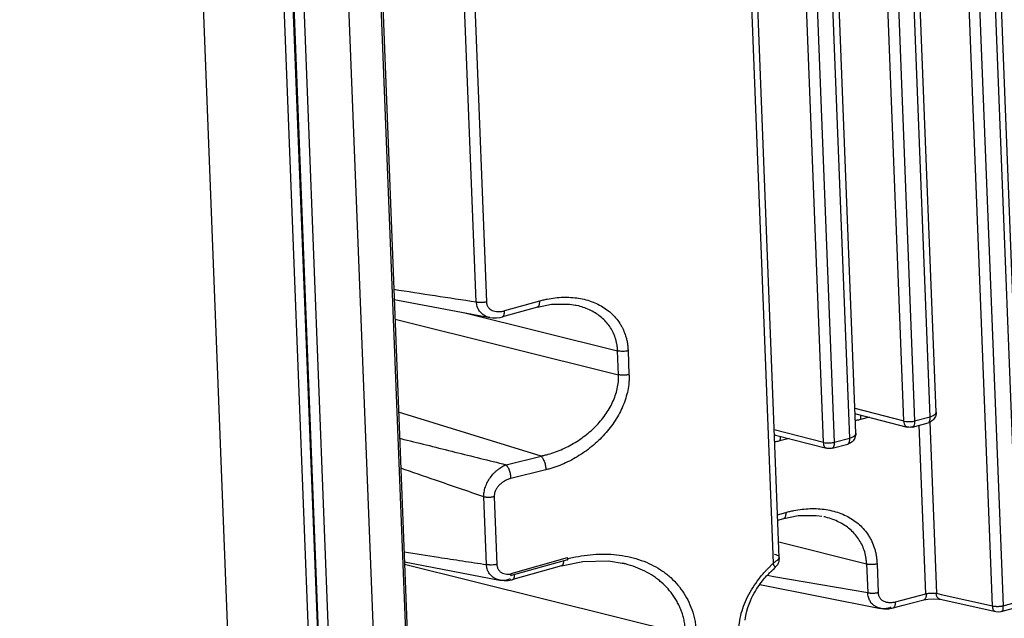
# Model space of a CAD drawing. Header units: inches. Extents: x -4 to 262, y 56 to 231.
# Tile 36 of 162: x 102.71 to 106, y 92.48 to 94.48. Entities that reach past the tile are written whole.
import ezdxf

# ---------------------------------------------------------------- set-up
doc = ezdxf.new("R2010")
doc.units = ezdxf.units.IN
doc.header["$LTSCALE"] = 1.2
doc.header["$MEASUREMENT"] = 0
doc.layers.get('0').update_dxf_attribs({"linetype": 'CONTINUOUS'})
doc.layers.add('7_ALL_FEATURES', color=7, linetype='CONTINUOUS')

msp = doc.modelspace()

# ---------------------------------------------------------------- linework, layer by layer
at = {"color": 7, "linetype": 'Continuous'}
for p, q in [((103.5564, 96.1751), (104.2988, 77.1802)), ((104.3029, 77.177), (103.5604, 96.1719)), ((104.3362, 77.168), (103.5937, 96.1643)), ((103.7455, 96.088), (104.4806, 77.2819)), ((103.8538, 96.0871), (104.5854, 77.3702)), ((103.8595, 96.0965), (104.5904, 77.3971)), ((104.5373, 92.6867), (104.3484, 92.6334)), ((104.5181, 92.6596), (104.518, 92.6596)), ((104.3485, 92.6317), (104.3484, 92.6334)), ((104.3486, 92.6295), (104.3485, 92.6317)), ((104.3486, 92.6273), (104.3486, 92.6295)), ((104.3486, 92.6273), (104.3496, 92.6269)), ((104.3606, 92.6216), (104.3614, 92.626)), ((104.3614, 92.626), (104.3617, 92.6309)), ((104.3548, 92.6136), (104.3551, 92.6136))]:
    msp.add_line(p, q, dxfattribs=at)
for points, start_tangent, end_tangent in [([(104.5383, 92.6852), (104.5373, 92.6867)], (-0.361132, 0.824369), (-0.674761, 0.595564)), ([(104.5375, 92.6833), (104.5444, 92.685), (104.5643, 92.6894), (104.6041, 92.6957), (104.6436, 92.6986), (104.6827, 92.6981), (104.7209, 92.6939), (104.7579, 92.6862), (104.7931, 92.6748), (104.8259, 92.66), (104.8559, 92.6417), (104.8697, 92.6314), (104.8828, 92.6202), (104.9065, 92.5956), (104.9268, 92.5681), (104.9435, 92.5379), (104.9563, 92.505), (104.9612, 92.4875), (104.9649, 92.4694), (104.9673, 92.4506), (104.9685, 92.4311)], (0.87291, 0.219154), (0.017073, -0.899838)), ([(104.5384, 92.6802), (104.5386, 92.6802), (104.539, 92.6813), (104.5389, 92.6831), (104.5383, 92.6852)], (0.889179, 0.139144), (-0.361132, 0.824369)), ([(104.3021, 92.6646), (104.3022, 92.662), (104.3025, 92.6594), (104.3036, 92.6546), (104.3053, 92.6503), (104.3076, 92.6465), (104.3103, 92.6431), (104.3135, 92.6401), (104.3171, 92.6376), (104.3211, 92.6355), (104.3301, 92.6327), (104.3401, 92.6315), (104.3485, 92.6317)], (-0.007939, -0.899965), (0.896305, 0.081467)), ([(104.5246, 92.6769), (104.5245, 92.6729), (104.524, 92.6693), (104.5235, 92.667), (104.5229, 92.665), (104.5221, 92.6633), (104.5212, 92.6618), (104.5201, 92.6607), (104.5189, 92.66), (104.5181, 92.6597)], (0.003172, -0.899994), (-0.863972, -0.252097)), ([(104.3502, 92.6279), (104.3501, 92.6298), (104.3495, 92.6319), (104.3484, 92.6334)], (0.130727, 0.890455), (-0.674761, 0.595564)), ([(104.3496, 92.6269), (104.3497, 92.6269), (104.3502, 92.6279)], (0.884979, 0.163745), (0.130727, 0.890455)), ([(104.3573, 92.6155), (104.3581, 92.6163), (104.359, 92.6177), (104.3598, 92.6193), (104.3606, 92.6216)], (0.643587, 0.629123), (0.239486, 0.867552)), ([(104.355, 92.614), (104.356, 92.6144), (104.3573, 92.6155)], (0.851972, 0.290075), (0.643587, 0.629123))]:
    msp.add_spline(points, degree=3, dxfattribs=dict(at, start_tangent=start_tangent, end_tangent=end_tangent))
at = {"layer": '7_ALL_FEATURES', "color": 7, "linetype": 'Continuous'}
for p, q in [((104.277, 76.9789), (102.975, 110.2885)), ((104.0095, 76.9354), (102.7075, 110.2449)), ((106.0458, 92.54), (105.8933, 96.4428)), ((106.0656, 92.556), (105.913, 96.4583)), ((105.9581, 92.5258), (105.8055, 96.4286)), ((105.8409, 96.4289), (105.9935, 92.5261)), ((105.2262, 92.6688), (105.1004, 95.8874)), ((105.2458, 92.688), (105.1203, 95.8996)), ((105.7502, 93.1578), (105.6515, 95.6828)), ((105.7699, 93.1735), (105.6712, 95.6985)), ((105.6624, 93.1436), (105.5637, 95.6687)), ((105.5991, 95.6692), (105.6978, 93.1439)), ((105.4814, 93.0867), (105.3827, 95.6117)), ((105.5011, 93.1024), (105.4024, 95.6274)), ((105.3936, 93.0725), (105.2949, 95.5976)), ((105.3303, 95.5981), (105.429, 93.0728)), ((104.2329, 93.5417), (104.1943, 94.5296)), ((104.2287, 94.5308), (104.2675, 93.5411)), ((103.9591, 93.549), (104.2781, 93.4892)), ((104.4439, 93.5444), (104.3273, 93.5115)), ((104.1945, 93.5049), (104.7055, 93.3778)), ((104.4374, 93.5241), (104.3208, 93.4912)), ((104.4375, 93.5241), (104.4374, 93.5241)), ((104.5674, 93.5299), (104.5651, 93.5305)), ((104.5759, 93.5278), (104.5674, 93.5299)), ((103.9616, 93.4838), (104.7086, 93.298)), ((104.3205, 93.4911), (104.3208, 93.4912)), ((104.7086, 93.298), (104.7055, 93.3778)), ((104.7403, 93.3783), (104.7434, 93.2985)), ((105.4979, 93.1863), (105.6624, 93.1436)), ((104.4495, 93.0265), (103.9738, 93.1729)), ((105.4986, 93.1688), (105.5018, 93.1679)), ((105.502, 93.1677), (105.6725, 93.1234)), ((105.547, 93.156), (105.5168, 93.148)), ((105.6978, 93.1439), (105.7502, 93.1578)), ((105.7697, 93.1716), (105.7699, 93.1735)), ((105.2291, 93.1152), (105.3936, 93.0725)), ((105.6908, 93.1234), (105.7437, 93.1375)), ((105.7354, 92.5662), (105.7134, 93.1294)), ((105.7438, 93.1375), (105.7439, 93.1375)), ((105.7484, 93.14), (105.7707, 92.5678)), ((105.2298, 93.0977), (105.2331, 93.0968)), ((105.2332, 93.0966), (105.4037, 93.0523)), ((105.2783, 93.0849), (105.248, 93.0769)), ((105.429, 93.0728), (105.4814, 93.0867)), ((105.501, 93.1005), (105.5011, 93.1024)), ((105.422, 93.0523), (105.475, 93.0664)), ((105.475, 93.0664), (105.4752, 93.0664)), ((104.3327, 92.9976), (104.4495, 93.0265)), ((104.4659, 92.9805), (104.3492, 92.9517)), ((104.2672, 92.6642), (104.2584, 92.89)), ((104.2933, 92.8905), (104.3021, 92.6646)), ((105.2402, 92.8301), (105.2681, 92.8378)), ((105.2409, 92.8121), (105.2607, 92.8176)), ((105.55, 92.7503), (105.5516, 92.7473)), ((105.2438, 92.7395), (105.5374, 92.6665)), ((105.2458, 92.6881), (105.2458, 92.6883)), ((105.2459, 92.6867), (105.2458, 92.688)), ((103.9934, 92.6726), (104.3104, 92.612)), ((104.9336, 92.4306), (103.9937, 92.6644)), ((104.5384, 92.6802), (104.3496, 92.6269)), ((104.518, 92.6596), (104.3551, 92.6136)), ((104.7271, 92.6672), (104.7216, 92.6685)), ((105.2114, 92.6545), (105.2207, 92.6636)), ((105.2207, 92.6636), (105.223, 92.6658)), ((105.223, 92.6658), (105.2262, 92.6688)), ((105.2325, 92.6552), (105.2335, 92.6563)), ((105.2335, 92.6563), (105.2335, 92.6563)), ((105.2454, 92.6769), (105.2457, 92.6802)), ((105.5374, 92.6665), (105.5411, 92.5703)), ((105.5722, 92.6669), (105.576, 92.5707)), ((105.2059, 92.6283), (105.228, 92.6244)), ((105.228, 92.6244), (105.5411, 92.5703)), ((104.3125, 92.6116), (104.3104, 92.612)), ((104.3125, 92.6116), (104.3139, 92.6114)), ((105.1805, 92.5977), (105.5834, 92.5175)), ((105.634, 92.5393), (105.7354, 92.5662)), ((105.7707, 92.5678), (105.7865, 92.5642)), ((105.7865, 92.5642), (105.9581, 92.5258)), ((105.5833, 92.5175), (105.5823, 92.5177)), ((105.5823, 92.5177), (105.5946, 92.516)), ((105.5857, 92.517), (105.5833, 92.5175)), ((105.6115, 92.5165), (105.6262, 92.5193)), ((105.6262, 92.5193), (105.6597, 92.528)), ((105.6597, 92.528), (105.7284, 92.5459)), ((105.7284, 92.5459), (105.7283, 92.5458)), ((105.9935, 92.5261), (106.0458, 92.54)), ((105.5946, 92.516), (105.6115, 92.5165)), ((105.9886, 92.5074), (105.9885, 92.5073))]:
    msp.add_line(p, q, dxfattribs=at)
for points in [[(104.4375, 93.5242), (104.4848, 93.5338), (104.5449, 93.5339), (104.565, 93.5304)], [(104.278, 93.4893), (104.2888, 93.4881), (104.3005, 93.4881), (104.3126, 93.4896), (104.3204, 93.4915)], [(105.2605, 92.8178), (105.3086, 92.8276), (105.3689, 92.8281), (105.3875, 92.8252)], [(105.2457, 92.6802), (105.2458, 92.6819), (105.2459, 92.6836), (105.2459, 92.6853), (105.2459, 92.6867)], [(104.5181, 92.6597), (104.5892, 92.6742), (104.6752, 92.676), (104.7272, 92.6672)], [(105.1318, 92.4786), (105.1343, 92.4943), (105.1375, 92.5083), (105.1411, 92.5208), (105.145, 92.5321), (105.1491, 92.5423), (105.1532, 92.5517), (105.1574, 92.5602), (105.1616, 92.568), (105.1658, 92.5753), (105.1699, 92.5819), (105.1739, 92.5882), (105.1779, 92.594), (105.1818, 92.5994), (105.1856, 92.6045), (105.1893, 92.6093), (105.193, 92.6138), (105.1965, 92.618), (105.2, 92.6221), (105.2035, 92.6259), (105.2069, 92.6295), (105.2102, 92.633), (105.2135, 92.6363), (105.2166, 92.6394), (105.2197, 92.6424), (105.2227, 92.6452), (105.2257, 92.6477), (105.2285, 92.6502), (105.2307, 92.6528), (105.2325, 92.6552)], [(105.2335, 92.6563), (105.2347, 92.6573), (105.2367, 92.6594)], [(105.2367, 92.6594), (105.2387, 92.6616), (105.2407, 92.6641), (105.2423, 92.6668), (105.2436, 92.6694), (105.2445, 92.672), (105.2451, 92.6745), (105.2454, 92.6769)], [(104.3139, 92.6114), (104.3265, 92.6103), (104.3393, 92.6109), (104.3516, 92.6131), (104.3547, 92.6139)], [(105.7283, 92.5458), (105.7424, 92.5486), (105.7623, 92.5499)], [(105.7623, 92.5499), (105.7793, 92.5485), (105.7832, 92.5478)], [(105.7828, 92.5479), (105.969, 92.5066), (105.9778, 92.5058)], [(105.9778, 92.5058), (105.987, 92.507), (106.0409, 92.5211)]]:
    msp.add_lwpolyline(points, dxfattribs=at)
for points, start_tangent, end_tangent in [([(103.9577, 93.5836), (104.2329, 93.5416)], (0.889367, -0.137933), (0.890084, -0.133231)), ([(104.2329, 93.5417), (104.2339, 93.5415), (104.2344, 93.5414), (104.2348, 93.5413), (104.2357, 93.5412), (104.2367, 93.541), (104.2376, 93.5409), (104.2396, 93.5407), (104.2417, 93.5405), (104.246, 93.5402), (104.2503, 93.5402), (104.2591, 93.5407), (104.2632, 93.5413), (104.2652, 93.5416), (104.267, 93.542), (104.2678, 93.5422)], (0.873703, -0.215968), (0.872784, 0.219656)), ([(104.278, 93.4893), (104.2728, 93.4905), (104.2608, 93.4955), (104.2503, 93.5034), (104.2458, 93.5083), (104.242, 93.5138), (104.2388, 93.5199), (104.2363, 93.5265), (104.2347, 93.5338), (104.2342, 93.5376), (104.2339, 93.5415)], (-0.884577, 0.165905), (-0.035152, 0.899313)), ([(104.267, 93.5411), (104.2672, 93.5393), (104.2675, 93.5368), (104.2686, 93.532), (104.2703, 93.5277), (104.2726, 93.5239), (104.2754, 93.5205), (104.2787, 93.5176), (104.2864, 93.513), (104.2956, 93.5102), (104.3057, 93.509), (104.3164, 93.5095), (104.3218, 93.5103), (104.3246, 93.5109), (104.3273, 93.5115)], (0.038638, -0.89917), (0.871158, 0.226017)), ([(104.4439, 93.5444), (104.444, 93.5416), (104.4439, 93.5389), (104.4437, 93.5363), (104.4434, 93.5338), (104.4429, 93.5315), (104.4423, 93.5295), (104.4415, 93.5278), (104.4406, 93.5264), (104.4395, 93.5253), (104.4383, 93.5245), (104.4375, 93.5242)], (0.054247, -0.898364), (-0.86487, -0.248997)), ([(104.4439, 93.5444), (104.4572, 93.5478), (104.4706, 93.5508), (104.4971, 93.555), (104.5235, 93.557), (104.5495, 93.5566), (104.575, 93.5537), (104.5998, 93.5485), (104.6233, 93.5408), (104.6453, 93.5308), (104.6653, 93.5187), (104.6832, 93.5044), (104.6989, 93.4881), (104.7125, 93.4698), (104.7189, 93.4591)], (0.867065, 0.241243), (0.432707, -0.789155)), ([(104.3267, 93.5011), (104.3271, 93.5033), (104.3273, 93.5058), (104.3274, 93.5086), (104.3273, 93.5115)], (0.17044, 0.883714), (-0.051143, 0.898546)), ([(104.7055, 93.3778), (104.7047, 93.3893), (104.7031, 93.4005), (104.6977, 93.4216), (104.6896, 93.4412), (104.679, 93.459), (104.6662, 93.4751), (104.6514, 93.4895), (104.6346, 93.502), (104.616, 93.5127), (104.5956, 93.5215), (104.5759, 93.5278)], (-0.027795, 0.899571), (-0.86914, 0.233658)), ([(104.3207, 93.4916), (104.3217, 93.492), (104.3238, 93.4939), (104.3247, 93.4953), (104.3255, 93.4969), (104.3267, 93.5009), (104.3267, 93.5011)], (0.852128, 0.289618), (0.17044, 0.883714)), ([(104.7189, 93.4591), (104.7237, 93.4498), (104.7246, 93.4478)], (0.432707, -0.789155), (0.374, -0.818611)), ([(104.7246, 93.4478), (104.7322, 93.4278), (104.7355, 93.4162), (104.738, 93.404), (104.7396, 93.3914), (104.7403, 93.3783)], (0.374, -0.818611), (0.009469, -0.89995)), ([(104.7403, 93.3783), (104.7362, 93.3773), (104.7318, 93.3766), (104.7227, 93.376), (104.7137, 93.3764), (104.7095, 93.377), (104.7074, 93.3774), (104.7055, 93.3778)], (-0.872206, -0.221938), (-0.872869, 0.219318)), ([(104.4495, 93.0265), (104.4617, 93.0292), (104.4739, 93.0324), (104.4982, 93.0403), (104.5458, 93.0617), (104.5688, 93.0751), (104.5909, 93.0902), (104.6118, 93.1068), (104.6311, 93.1247), (104.6486, 93.1437), (104.6641, 93.1636), (104.6889, 93.2062), (104.7043, 93.2514), (104.708, 93.2746), (104.7087, 93.2863), (104.7086, 93.298)], (0.882095, 0.178628), (-0.042312, 0.899005)), ([(104.7434, 93.2985), (104.7437, 93.2853), (104.7431, 93.2721), (104.7394, 93.2458), (104.7326, 93.2198), (104.7233, 93.1942), (104.7114, 93.1692), (104.6972, 93.145), (104.6808, 93.1216), (104.6621, 93.0992), (104.6414, 93.078), (104.6189, 93.0581), (104.595, 93.04), (104.5701, 93.0239), (104.5447, 93.0098), (104.5188, 92.998), (104.4925, 92.9882), (104.4792, 92.9841), (104.4659, 92.9805)], (0.059661, -0.89802), (-0.87307, -0.218516)), ([(104.7434, 93.2985), (104.7393, 93.2976), (104.7349, 93.2969), (104.7258, 93.2962), (104.7168, 93.2966), (104.7126, 93.2972), (104.7105, 93.2976), (104.7086, 93.298)], (-0.86801, -0.237819), (-0.873899, 0.215177)), ([(105.5168, 93.148), (105.5029, 93.1455), (105.4995, 93.1452)], (-0.873462, -0.216942), (-0.898073, -0.058859)), ([(105.5189, 93.1634), (105.5188, 93.1632), (105.5181, 93.1611), (105.5175, 93.1588), (105.5169, 93.1537), (105.5168, 93.148)], (-0.355505, -0.826811), (0.035152, -0.899313)), ([(105.6725, 93.1234), (105.6713, 93.1238), (105.6668, 93.1276), (105.6637, 93.1344), (105.6624, 93.1436)], (-0.874083, 0.214428), (-0.035152, 0.899313)), ([(105.6624, 93.1426), (105.6738, 93.1418), (105.686, 93.1419), (105.6978, 93.1429)], (0.893919, -0.104446), (0.892765, 0.113889)), ([(105.6978, 93.1439), (105.6974, 93.1347), (105.6954, 93.1279), (105.6921, 93.124), (105.6907, 93.1235)], (0.035152, -0.899313), (-0.875558, -0.208323)), ([(105.7438, 93.1377), (105.7464, 93.1393), (105.7491, 93.1465)], (0.849969, 0.295892), (0.135473, 0.889745)), ([(105.7575, 93.1449), (105.7447, 93.1377), (105.7439, 93.1375)], (-0.679555, -0.590089), (-0.86488, -0.248965)), ([(105.7491, 93.1465), (105.7502, 93.1578)], (0.135473, 0.889745), (0.010971, 0.899933)), ([(105.7502, 93.1578), (105.7601, 93.1615), (105.7669, 93.1665), (105.7697, 93.1716)], (0.870071, 0.230166), (0.174499, 0.882921)), ([(105.7699, 93.1735), (105.7673, 93.1585), (105.7585, 93.1458), (105.7575, 93.1449)], (0.035152, -0.899313), (-0.679555, -0.590089)), ([(105.6908, 93.1234), (105.6846, 93.1224), (105.6786, 93.1224), (105.6725, 93.1234)], (-0.870071, -0.230166), (-0.871073, 0.226343)), ([(103.9771, 93.0857), (103.9913, 93.0822), (104.1617, 93.0399), (104.2471, 93.0187), (104.3327, 92.9976)], (0.8732, -0.217995), (0.873944, -0.214993)), ([(105.248, 93.0769), (105.2341, 93.0744), (105.2307, 93.0741)], (-0.873526, -0.216684), (-0.898074, -0.058845)), ([(105.2501, 93.0923), (105.25, 93.0921), (105.2493, 93.09), (105.2488, 93.0878), (105.2481, 93.0826), (105.248, 93.0769)], (-0.355505, -0.826811), (0.035152, -0.899313)), ([(105.4804, 93.0754), (105.4814, 93.0867)], (0.135473, 0.889745), (0.010971, 0.899933)), ([(105.4814, 93.0867), (105.4914, 93.0904), (105.4982, 93.0954), (105.501, 93.1005)], (0.870071, 0.230166), (0.174499, 0.882921)), ([(105.5011, 93.1024), (105.4985, 93.0874), (105.4898, 93.0747), (105.4888, 93.0738)], (0.035152, -0.899313), (-0.679555, -0.590089)), ([(105.4037, 93.0523), (105.4025, 93.0527), (105.398, 93.0565), (105.395, 93.0633), (105.3936, 93.0725)], (-0.874083, 0.214428), (-0.035152, 0.899313)), ([(105.3937, 93.0715), (105.405, 93.0707), (105.4172, 93.0708), (105.4291, 93.0718)], (0.893919, -0.104446), (0.892765, 0.113889)), ([(105.422, 93.0523), (105.4159, 93.0513), (105.4098, 93.0513), (105.4037, 93.0523)], (-0.870071, -0.230166), (-0.871073, 0.226343)), ([(105.429, 93.0728), (105.4286, 93.0636), (105.4267, 93.0568), (105.4233, 93.0529), (105.422, 93.0524)], (0.035152, -0.899313), (-0.875558, -0.208323)), ([(105.4751, 93.0666), (105.4777, 93.0682), (105.4804, 93.0754)], (0.849969, 0.295892), (0.135473, 0.889745)), ([(105.4888, 93.0738), (105.4759, 93.0666), (105.4752, 93.0664)], (-0.679555, -0.590089), (-0.86488, -0.248965)), ([(104.4495, 93.0265), (104.451, 93.0248), (104.4526, 93.0229), (104.4556, 93.0184), (104.4583, 93.0129), (104.4608, 93.0068), (104.4629, 93.0003), (104.4644, 92.9935), (104.4655, 92.9869), (104.4659, 92.9805)], (0.655404, -0.616803), (0.019276, -0.899794)), ([(104.2584, 92.89), (104.1775, 92.918), (104.0968, 92.9458), (103.9813, 92.9854)], (-0.85039, 0.294681), (-0.851664, 0.290979)), ([(104.2584, 92.89), (104.2584, 92.894), (104.2585, 92.898), (104.2594, 92.9062), (104.2611, 92.9146), (104.2636, 92.9229), (104.2706, 92.9393), (104.2802, 92.9548), (104.2919, 92.9688), (104.2984, 92.975), (104.3051, 92.9808), (104.3121, 92.986), (104.319, 92.9905), (104.326, 92.9944), (104.3294, 92.9961), (104.3327, 92.9976)], (-0.034826, 0.899326), (0.827851, 0.353075)), ([(104.3492, 92.9517), (104.349, 92.9546), (104.3488, 92.9578), (104.3477, 92.9645), (104.3462, 92.9713), (104.3441, 92.9781), (104.3416, 92.9843), (104.3387, 92.9897), (104.3372, 92.9921), (104.3357, 92.9942), (104.3342, 92.9961), (104.3335, 92.9969), (104.3327, 92.9976)], (-0.030245, 0.899492), (-0.655402, 0.616805)), ([(104.3492, 92.9517), (104.3465, 92.9509), (104.3438, 92.95), (104.3384, 92.9479), (104.3331, 92.9456), (104.328, 92.9429), (104.323, 92.9398), (104.3183, 92.9364), (104.3097, 92.9289), (104.3026, 92.9204), (104.2972, 92.911), (104.2953, 92.9061), (104.294, 92.901), (104.2933, 92.8958), (104.2932, 92.8931), (104.2933, 92.8905)], (-0.863679, -0.253096), (0.076929, -0.896706)), ([(104.2933, 92.8905), (104.2912, 92.89), (104.2891, 92.8895), (104.2848, 92.8888), (104.2803, 92.8884), (104.2757, 92.8882), (104.2711, 92.8882), (104.2688, 92.8884), (104.2667, 92.8886), (104.2656, 92.8887), (104.2645, 92.8888), (104.2634, 92.889), (104.2624, 92.8892), (104.2617, 92.8893), (104.2612, 92.8894), (104.2604, 92.8896), (104.2584, 92.89)], (-0.867145, -0.240956), (-0.873313, 0.217541)), ([(105.268, 92.8382), (105.2808, 92.8415), (105.2945, 92.8445), (105.3218, 92.8488), (105.3489, 92.8508), (105.3756, 92.8504), (105.402, 92.8475), (105.4275, 92.8421), (105.4518, 92.8343), (105.4744, 92.824), (105.495, 92.8115), (105.5134, 92.7968), (105.5296, 92.78), (105.5435, 92.7612), (105.55, 92.7503)], (0.867424, 0.239951), (0.432588, -0.789219)), ([(105.2671, 92.8379), (105.2672, 92.835), (105.2671, 92.8322), (105.2669, 92.8296), (105.2666, 92.8272), (105.2654, 92.8231), (105.2646, 92.8215), (105.2637, 92.8201), (105.2616, 92.8182), (105.2605, 92.8178)], (0.051143, -0.898546), (-0.8607, -0.263051)), ([(105.5374, 92.6665), (105.5365, 92.6784), (105.5349, 92.6899), (105.5293, 92.7117), (105.521, 92.7319), (105.5101, 92.7503), (105.4969, 92.767), (105.4816, 92.7818), (105.4643, 92.7948), (105.4451, 92.8058), (105.4241, 92.8149), (105.4016, 92.822), (105.3949, 92.8236)], (-0.028123, 0.89956), (-0.877142, 0.20155)), ([(105.5516, 92.7473), (105.555, 92.7405), (105.5639, 92.7179), (105.5672, 92.7059), (105.5698, 92.6934), (105.5714, 92.6804), (105.5722, 92.6669)], (0.417869, -0.797111), (0.012313, -0.899916)), ([(103.992, 92.7059), (104.107, 92.6883), (104.1871, 92.6762), (104.2672, 92.6642)], (0.889517, -0.136966), (0.890175, -0.132624)), ([(105.2262, 92.6688), (105.234, 92.6749), (105.2412, 92.6806), (105.2454, 92.6859), (105.2456, 92.6881)], (0.684648, 0.584172), (-0.054083, 0.898374)), ([(105.2395, 92.6946), (105.2302, 92.6975)], (-0.829301, 0.349658), (-0.882635, 0.175941)), ([(105.2456, 92.6883), (105.2449, 92.6907), (105.2395, 92.6946)], (-0.083588, 0.89611), (-0.829301, 0.349658)), ([(104.3021, 92.6646), (104.3001, 92.6641), (104.298, 92.6637), (104.2936, 92.663), (104.2845, 92.6624), (104.28, 92.6624), (104.2755, 92.6628), (104.2733, 92.663), (104.2712, 92.6634), (104.2702, 92.6635), (104.2698, 92.6636), (104.2692, 92.6637), (104.2684, 92.6639), (104.2677, 92.6641), (104.2672, 92.6642)], (-0.873271, -0.21771), (-0.873504, 0.216772)), ([(104.3025, 92.6143), (104.2945, 92.618), (104.2839, 92.6259), (104.2754, 92.6363), (104.2722, 92.6424), (104.2697, 92.6491), (104.268, 92.6564), (104.2675, 92.6602), (104.2672, 92.6642)], (-0.844223, 0.31191), (-0.035599, 0.899296)), ([(104.9336, 92.4306), (104.9323, 92.4485), (104.9299, 92.4659), (104.9264, 92.4826), (104.9219, 92.4988), (104.9163, 92.5143), (104.9097, 92.5292), (104.9021, 92.5435), (104.8937, 92.5571), (104.8741, 92.5825), (104.8512, 92.6051), (104.8387, 92.6153), (104.8253, 92.6248), (104.7966, 92.6416), (104.7654, 92.6553), (104.732, 92.6659), (104.7271, 92.6672)], (-0.033612, 0.899372), (-0.873829, 0.215462)), ([(105.1105, 92.4283), (105.1103, 92.4365), (105.1104, 92.4446), (105.1114, 92.4609), (105.1168, 92.4932), (105.1264, 92.5251), (105.1399, 92.5562), (105.157, 92.5864), (105.1773, 92.6154), (105.1885, 92.6294), (105.2004, 92.643), (105.2067, 92.6496), (105.2098, 92.6528), (105.2114, 92.6545)], (-0.040823, 0.899074), (0.632709, 0.640062)), ([(105.2335, 92.6563), (105.2334, 92.6562), (105.2331, 92.6561), (105.2328, 92.6562), (105.2323, 92.6563), (105.2318, 92.6566), (105.2307, 92.6574), (105.2295, 92.6587), (105.2283, 92.6605), (105.2273, 92.6628), (105.2269, 92.6641), (105.2266, 92.6655), (105.2264, 92.6663), (105.2263, 92.6671), (105.2263, 92.6679), (105.2262, 92.6683), (105.2262, 92.6685), (105.2262, 92.6688)], (-0.690236, -0.577559), (-0.035153, 0.899313)), ([(105.5374, 92.6665), (105.5393, 92.666), (105.5413, 92.6656), (105.5456, 92.6651), (105.5546, 92.6647), (105.5637, 92.6653), (105.5681, 92.666), (105.5722, 92.6669)], (0.872897, -0.219206), (0.871909, 0.223102)), ([(104.3104, 92.612), (104.3068, 92.6129), (104.3025, 92.6143)], (-0.879642, 0.190343), (-0.844223, 0.31191)), ([(104.3477, 92.6161), (104.3442, 92.6147), (104.3408, 92.6135), (104.3339, 92.6117), (104.3201, 92.6107), (104.3125, 92.6116)], (-0.820594, -0.369629), (-0.886038, 0.157913)), ([(105.5411, 92.5703), (105.5431, 92.5698), (105.5437, 92.5697), (105.5441, 92.5696), (105.5446, 92.5695), (105.5451, 92.5694), (105.5462, 92.5693), (105.5472, 92.5691), (105.5494, 92.5688), (105.5538, 92.5685), (105.5584, 92.5684), (105.563, 92.5686), (105.5675, 92.5691), (105.5718, 92.5698), (105.5739, 92.5702), (105.576, 92.5707)], (0.873409, -0.217155), (0.870072, 0.230164)), ([(105.5572, 92.5316), (105.557, 92.5317), (105.5489, 92.5422), (105.5458, 92.5484), (105.5435, 92.5551), (105.5419, 92.5624), (105.5414, 92.5663), (105.5411, 92.5703)], (-0.637131, 0.63566), (-0.03522, 0.899311)), ([(105.576, 92.5707), (105.5761, 92.5681), (105.5764, 92.5656), (105.5775, 92.5609), (105.5791, 92.5567), (105.5813, 92.5529), (105.584, 92.5494), (105.5871, 92.5465), (105.5906, 92.5439), (105.5945, 92.5418), (105.6032, 92.5387), (105.608, 92.5378), (105.613, 92.5373), (105.6233, 92.5375), (105.6286, 92.5382), (105.634, 92.5393)], (0.01991, -0.89978), (0.874706, 0.211873)), ([(105.7365, 92.5664), (105.7363, 92.5605), (105.7355, 92.5555), (105.7341, 92.5514), (105.7332, 92.5498), (105.7322, 92.5484), (105.7298, 92.5464), (105.7285, 92.5459), (105.7284, 92.5459)], (0.035152, -0.899313), (-0.871128, -0.226134)), ([(105.7354, 92.5662), (105.7365, 92.5664), (105.7403, 92.5672), (105.7445, 92.5678), (105.7534, 92.5685), (105.7622, 92.5686), (105.7663, 92.5683), (105.77, 92.5679), (105.7707, 92.5678)], (0.873278, 0.217681), (0.889001, -0.140273)), ([(105.7722, 92.5579), (105.7707, 92.5624), (105.77, 92.5679)], (-0.359999, 0.824864), (-0.035152, 0.899313)), ([(105.7828, 92.5479), (105.7809, 92.5485), (105.7776, 92.5505), (105.7747, 92.5536), (105.7723, 92.5576), (105.7722, 92.5579)], (-0.878531, 0.195407), (-0.359999, 0.824864)), ([(105.5752, 92.5199), (105.5673, 92.5238), (105.5572, 92.5316)], (-0.839968, 0.323194), (-0.637131, 0.63566)), ([(105.5823, 92.5177), (105.5791, 92.5186), (105.5752, 92.5199)], (-0.875289, 0.209449), (-0.839968, 0.323194)), ([(105.6196, 92.5212), (105.6127, 92.5187), (105.6058, 92.5171), (105.5989, 92.5163), (105.5971, 92.5162)], (-0.829048, -0.350256), (-0.899741, -0.021605)), ([(105.6262, 92.5193), (105.6266, 92.5194), (105.6278, 92.52), (105.629, 92.5208), (105.63, 92.522)], (0.870139, 0.229909), (0.558434, 0.705799)), ([(105.63, 92.522), (105.6318, 92.525), (105.6331, 92.529), (105.6339, 92.5338), (105.634, 92.5393)], (0.558434, 0.705799), (-0.035162, 0.899313)), ([(105.9581, 92.5258), (105.9588, 92.5256), (105.9607, 92.5253), (105.9626, 92.525), (105.9667, 92.5246), (105.9711, 92.5243), (105.9733, 92.5243), (105.9756, 92.5243), (105.9801, 92.5244), (105.9845, 92.5247), (105.9888, 92.5252), (105.9927, 92.5259), (105.9935, 92.5261)], (0.881032, -0.183801), (0.876678, 0.203559)), ([(105.9597, 92.517), (105.9596, 92.5176), (105.9592, 92.52), (105.959, 92.5227), (105.9588, 92.5256)], (-0.163546, 0.885016), (-0.035152, 0.899313)), ([(105.9927, 92.5259), (105.9929, 92.5205), (105.9929, 92.516), (105.9928, 92.5141), (105.9926, 92.5124), (105.9923, 92.511), (105.9917, 92.5098), (105.991, 92.5088), (105.9901, 92.5081), (105.989, 92.5075), (105.9886, 92.5074)], (0.035152, -0.899313), (-0.867175, -0.240847)), ([(105.5971, 92.5162), (105.5922, 92.5163), (105.5857, 92.517)], (-0.899741, -0.021605), (-0.886492, 0.155345)), ([(105.9672, 92.507), (105.9658, 92.5074), (105.9644, 92.5082), (105.9631, 92.5091), (105.9621, 92.5103), (105.9613, 92.5118), (105.96, 92.5154), (105.9597, 92.517)], (-0.874293, 0.21357), (-0.163546, 0.885016))]:
    msp.add_spline(points, degree=3, dxfattribs=dict(at, start_tangent=start_tangent, end_tangent=end_tangent))

doc.saveas('drawing.dxf')
